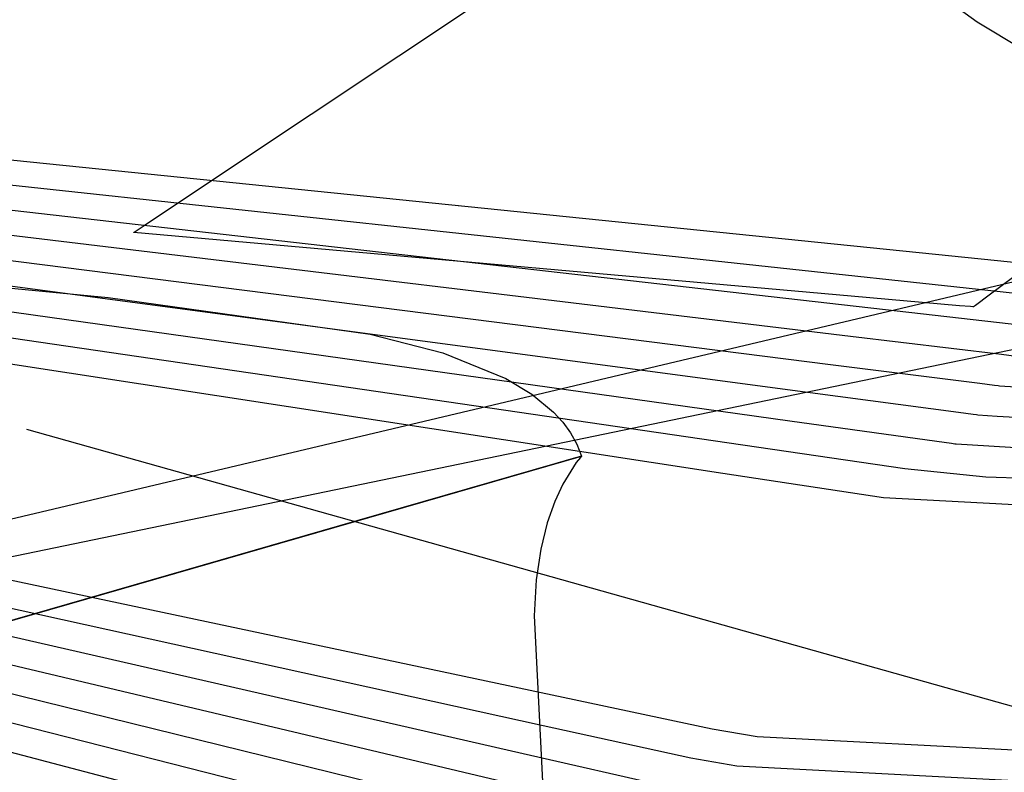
# Model space of a CAD drawing. Extents: x -3.57 to 3.57, y -2.08 to 2.06.
# Tile 104 of 219: x -0.88 to -0.77, y 0.23 to 0.32. Entities that reach past the tile are written whole.
import ezdxf

# ---------------------------------------------------------------- set-up
doc = ezdxf.new("R2010")
doc.units = 0

msp = doc.modelspace()

# ---------------------------------------------------------------- linework, layer by layer
at = {"layer": 'Layer 1', "color": 7, "linetype": 'CONTINUOUS'}
for p, q in [((-1.716449, 0.082469), (-0.268084, 0.382296)), ((-0.85864, 0.299659), (-0.799564, 0.339044)), ((-1.007922, 0.229826), (-0.608797, 0.324332)), ((-0.719362, 0.322973), (-0.769488, 0.285379)), ((-0.775846, 0.320816), (-0.770915, 0.317204)), ((-0.775846, 0.320816), (-0.770915, 0.317204)), ((-0.775846, 0.320816), (-0.770915, 0.317204)), ((-0.775846, 0.320816), (-0.770915, 0.317204)), ((-0.775846, 0.320816), (-0.770915, 0.317204)), ((-0.775846, 0.320816), (-0.770915, 0.317204)), ((-0.775846, 0.320816), (-0.770915, 0.317204)), ((-0.775846, 0.320816), (-0.770915, 0.317204)), ((-0.775846, 0.320816), (-0.770915, 0.317204)), ((-0.775846, 0.320816), (-0.770915, 0.317204)), ((-0.775846, 0.320816), (-0.770915, 0.317204)), ((-0.775846, 0.320816), (-0.770915, 0.317204)), ((-0.775846, 0.320816), (-0.770915, 0.317204)), ((-0.775846, 0.320816), (-0.770915, 0.317204)), ((-0.775846, 0.320816), (-0.770915, 0.317204)), ((-0.775846, 0.320816), (-0.770915, 0.317204)), ((-0.775846, 0.320816), (-0.770915, 0.317204)), ((-0.77584, 0.320811), (-0.770908, 0.317199)), ((-0.77584, 0.320811), (-0.770908, 0.317199)), ((-0.770915, 0.317204), (-0.765565, 0.314005)), ((-0.770915, 0.317204), (-0.765565, 0.314005)), ((-0.770915, 0.317204), (-0.765565, 0.314005)), ((-0.770915, 0.317204), (-0.765565, 0.314005)), ((-0.770915, 0.317204), (-0.765565, 0.314005)), ((-0.770915, 0.317204), (-0.765565, 0.314005)), ((-0.770915, 0.317204), (-0.765565, 0.314005)), ((-0.770915, 0.317204), (-0.765565, 0.314005)), ((-0.770915, 0.317204), (-0.765565, 0.314005)), ((-0.770915, 0.317204), (-0.765565, 0.314005)), ((-0.770915, 0.317204), (-0.765565, 0.314005)), ((-0.770915, 0.317204), (-0.765565, 0.314005)), ((-0.770915, 0.317204), (-0.765565, 0.314005)), ((-0.770915, 0.317204), (-0.765565, 0.314005)), ((-0.770915, 0.317204), (-0.765565, 0.314005)), ((-0.770915, 0.317204), (-0.765565, 0.314005)), ((-0.770915, 0.317204), (-0.765565, 0.314005)), ((-0.770908, 0.317199), (-0.765558, 0.314002)), ((-0.770908, 0.317199), (-0.765558, 0.314002)), ((-0.827287, 0.29213), (-0.978385, 0.308435)), ((-0.777644, 0.290314), (-0.932532, 0.306091)), ((-0.783279, 0.283843), (-0.936101, 0.301276)), ((-0.867892, 0.293491), (-0.85864, 0.299659)), ((-0.785634, 0.280558), (-0.937192, 0.2988)), ((-0.787988, 0.277274), (-0.938282, 0.29632)), ((-0.790343, 0.273993), (-0.939369, 0.293842)), ((-0.868825, 0.292868), (-0.867892, 0.293491)), ((-0.869094, 0.292689), (-0.869093, 0.29269)), ((-0.869094, 0.292689), (-0.869094, 0.292689)), ((-0.869094, 0.292689), (-0.869094, 0.292689)), ((-0.869094, 0.292689), (-0.869094, 0.292689)), ((-0.869094, 0.292689), (-0.869094, 0.292689)), ((-0.869094, 0.292689), (-0.869094, 0.292689)), ((-0.785584, 0.285267), (-0.869094, 0.292689)), ((-0.869093, 0.29269), (-0.869089, 0.292693)), ((-0.869089, 0.292693), (-0.869045, 0.292722)), ((-0.869045, 0.292722), (-0.868825, 0.292868)), ((-0.792697, 0.270708), (-0.94046, 0.291363)), ((-0.768245, 0.285759), (-0.827287, 0.29213)), ((-0.760244, 0.288541), (-0.777644, 0.290314)), ((-0.798173, 0.267881), (-0.945983, 0.289537)), ((-0.8005, 0.264613), (-0.947032, 0.287082)), ((-0.89815, 0.287601), (-0.872077, 0.285107)), ((-0.762221, 0.285109), (-0.768245, 0.285759)), ((-0.872077, 0.285107), (-0.841591, 0.280833)), ((-0.772967, 0.284146), (-0.785584, 0.285267)), ((-0.769488, 0.285379), (-0.771108, 0.284164)), ((-0.765579, 0.281823), (-0.783279, 0.283843)), ((-0.771694, 0.284033), (-0.772967, 0.284146)), ((-0.771395, 0.284006), (-0.771694, 0.284033)), ((-0.771334, 0.284001), (-0.771395, 0.284006)), ((-0.771329, 0.284), (-0.771334, 0.284001)), ((-0.771327, 0.284), (-0.771329, 0.284)), ((-0.771108, 0.284164), (-0.771327, 0.284)), ((-0.771327, 0.284), (-0.771327, 0.284)), ((-0.771327, 0.284), (-0.771327, 0.284)), ((-0.771327, 0.284), (-0.771327, 0.284)), ((-0.771327, 0.284), (-0.771327, 0.284)), ((-0.771327, 0.284), (-0.771327, 0.284)), ((-0.771327, 0.284), (-0.771327, 0.284)), ((-0.771327, 0.284), (-0.771327, 0.284)), ((-0.771327, 0.284), (-0.771327, 0.284)), ((-0.771327, 0.284), (-0.771327, 0.284)), ((-0.771327, 0.284), (-0.771327, 0.284)), ((-0.841591, 0.280833), (-0.833107, 0.27864)), ((-0.76808, 0.278446), (-0.785634, 0.280558)), ((-0.833107, 0.27864), (-0.825791, 0.275667)), ((-0.766357, 0.278238), (-0.76808, 0.278446)), ((-0.770581, 0.275068), (-0.787988, 0.277274)), ((-0.825791, 0.275667), (-0.82275, 0.273828)), ((-0.773082, 0.271694), (-0.790343, 0.273993)), ((-0.768872, 0.274851), (-0.770581, 0.275068)), ((-0.768468, 0.2748), (-0.768872, 0.274851)), ((-0.768323, 0.274782), (-0.768468, 0.2748)), ((-0.766386, 0.274642), (-0.768323, 0.274782)), ((-0.82275, 0.273828), (-0.820216, 0.271723)), ((-0.820216, 0.271723), (-0.819161, 0.270563)), ((-0.771387, 0.271468), (-0.773082, 0.271694)), ((-0.819161, 0.270563), (-0.818259, 0.269328)), ((-0.775583, 0.268316), (-0.792697, 0.270708)), ((-0.770987, 0.271415), (-0.771387, 0.271468)), ((-0.770831, 0.271395), (-0.770987, 0.271415)), ((-0.768578, 0.271219), (-0.770831, 0.271395)), ((-0.762375, 0.270913), (-0.768578, 0.271219)), ((-0.818259, 0.269328), (-0.81752, 0.268014)), ((-0.773903, 0.268081), (-0.775583, 0.268316)), ((-0.819124, 0.238485), (-0.955441, 0.267452)), ((-0.81752, 0.268014), (-0.816953, 0.266618)), ((-0.779338, 0.265121), (-0.798173, 0.267881)), ((-0.773506, 0.268025), (-0.773903, 0.268081)), ((-0.77334, 0.268004), (-0.773506, 0.268025)), ((-0.764018, 0.267426), (-0.77334, 0.268004)), ((-0.817656, 0.266416), (-0.82007, 0.265719)), ((-0.817084, 0.26658), (-0.817656, 0.266416)), ((-0.816967, 0.266614), (-0.817084, 0.26658)), ((-0.816956, 0.266617), (-0.816967, 0.266614)), ((-0.816954, 0.266618), (-0.816956, 0.266617)), ((-0.816953, 0.266618), (-0.816954, 0.266618)), ((-0.816953, 0.266618), (-0.816953, 0.266618)), ((-0.816953, 0.266618), (-0.816953, 0.266618)), ((-0.816953, 0.266618), (-0.816953, 0.266618)), ((-0.816953, 0.266618), (-0.816953, 0.266618)), ((-0.821452, 0.235218), (-0.95649, 0.264997)), ((-0.82007, 0.265719), (-0.843112, 0.259077)), ((-0.769884, 0.264162), (-0.779338, 0.265121)), ((-0.781828, 0.26175), (-0.8005, 0.264613)), ((-0.745615, 0.263434), (-0.769884, 0.264162)), ((-0.823779, 0.23195), (-0.957542, 0.262543)), ((-0.746608, 0.259875), (-0.781828, 0.26175)), ((-0.826107, 0.228683), (-0.958592, 0.260088)), ((-0.843112, 0.259077), (-0.913043, 0.238918)), ((-0.828434, 0.225416), (-0.959644, 0.257636)), ((-0.830762, 0.222152), (-0.960693, 0.255182)), ((-0.833089, 0.218884), (-0.961742, 0.252727)), ((-0.801754, 0.234794), (-0.819124, 0.238485)), ((-0.804244, 0.231423), (-0.821452, 0.235218)), ((-0.796504, 0.233907), (-0.801754, 0.234794)), ((-0.734779, 0.230694), (-0.796504, 0.233907)), ((-0.806734, 0.228052), (-0.823779, 0.23195)), ((-0.798901, 0.230503), (-0.804244, 0.231423)), ((-0.735702, 0.227187), (-0.798901, 0.230503))]:
    msp.add_line(p, q, dxfattribs=at)
at = {"layer": 'Layer 1', "color": 8, "linetype": 'CONTINUOUS'}
for p, q in [((-0.552491, 0.17717), (-0.881547, 0.26972)), ((-0.911372, 0.239399), (-0.816953, 0.266618)), ((-0.817099, 0.266459), (-0.817573, 0.265875)), ((-0.816981, 0.266589), (-0.817099, 0.266459)), ((-0.816956, 0.266615), (-0.816981, 0.266589)), ((-0.816954, 0.266617), (-0.816956, 0.266615)), ((-0.816953, 0.266618), (-0.816954, 0.266617)), ((-0.816953, 0.266618), (-0.816953, 0.266618)), ((-0.816953, 0.266618), (-0.816953, 0.266618)), ((-0.816953, 0.266618), (-0.816953, 0.266618)), ((-0.816953, 0.266618), (-0.816953, 0.266618)), ((-0.816953, 0.266618), (-0.816953, 0.266618)), ((-0.816953, 0.266618), (-0.816953, 0.266618)), ((-0.817573, 0.265875), (-0.819148, 0.263337)), ((-0.819148, 0.263337), (-0.820067, 0.261342)), ((-0.820067, 0.261342), (-0.820953, 0.258834)), ((-0.820953, 0.258834), (-0.821714, 0.255793)), ((-0.821714, 0.255793), (-0.82226, 0.252197)), ((-0.82226, 0.252197), (-0.8225, 0.248026)), ((-0.8225, 0.248026), (-0.8209, 0.217274))]:
    msp.add_line(p, q, dxfattribs=at)

doc.saveas('drawing.dxf')
